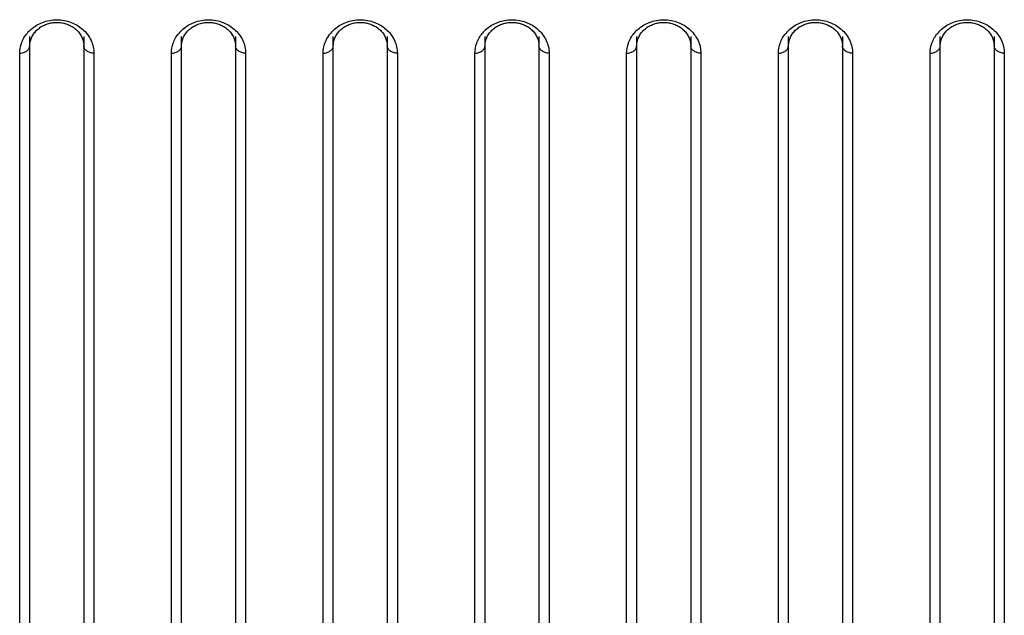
# Model space of a CAD drawing. Header units: millimetres. Extents: x -6054 to 364, y -1866 to 3094.
# Tile 246 of 256: x -4342 to -4313, y 1497 to 1515. Entities that reach past the tile are written whole.
import ezdxf

# ---------------------------------------------------------------- set-up
doc = ezdxf.new("R2010")
doc.units = ezdxf.units.MM
doc.header["$LTSCALE"] = 65.395
doc.layers.get('0').update_dxf_attribs({"linetype": 'CONTINUOUS'})

msp = doc.modelspace()

# ---------------------------------------------------------------- linework, layer by layer
at = {"linetype": 'Continuous'}
for p, q in [((-4341.723, 1484.478), (-4341.723, 1514.359)), ((-4340.123, 1514.359), (-4340.123, 1484.478)), ((-4337.223, 1484.478), (-4337.223, 1514.359)), ((-4335.623, 1514.359), (-4335.623, 1484.478)), ((-4332.723, 1484.478), (-4332.723, 1514.359)), ((-4331.123, 1514.359), (-4331.123, 1484.478)), ((-4328.223, 1484.478), (-4328.223, 1514.359)), ((-4326.623, 1514.359), (-4326.623, 1484.478)), ((-4323.723, 1484.478), (-4323.723, 1514.359)), ((-4322.123, 1514.359), (-4322.123, 1484.478)), ((-4319.223, 1484.478), (-4319.223, 1514.359)), ((-4317.623, 1514.359), (-4317.623, 1484.478)), ((-4314.723, 1484.478), (-4314.723, 1514.359)), ((-4313.123, 1514.359), (-4313.123, 1484.478)), ((-4341.723, 1484.678), (-4341.723, 1514.091)), ((-4341.723, 1484.678), (-4341.723, 1514.091)), ((-4340.123, 1514.091), (-4340.123, 1484.678)), ((-4340.123, 1514.091), (-4340.123, 1484.678)), ((-4337.223, 1484.678), (-4337.223, 1514.091)), ((-4337.223, 1484.678), (-4337.223, 1514.091)), ((-4335.623, 1514.091), (-4335.623, 1484.678)), ((-4335.623, 1514.091), (-4335.623, 1484.678)), ((-4332.723, 1484.678), (-4332.723, 1514.091)), ((-4332.723, 1484.678), (-4332.723, 1514.091)), ((-4331.123, 1514.091), (-4331.123, 1484.678)), ((-4331.123, 1514.091), (-4331.123, 1484.678)), ((-4328.223, 1484.678), (-4328.223, 1514.091)), ((-4328.223, 1484.678), (-4328.223, 1514.091)), ((-4326.623, 1514.091), (-4326.623, 1484.678)), ((-4326.623, 1514.091), (-4326.623, 1484.678)), ((-4323.723, 1484.678), (-4323.723, 1514.091)), ((-4323.723, 1484.678), (-4323.723, 1514.091)), ((-4322.123, 1514.091), (-4322.123, 1484.678)), ((-4322.123, 1514.091), (-4322.123, 1484.678)), ((-4319.223, 1484.678), (-4319.223, 1514.091)), ((-4319.223, 1484.678), (-4319.223, 1514.091)), ((-4317.623, 1514.091), (-4317.623, 1484.678)), ((-4317.623, 1514.091), (-4317.623, 1484.678)), ((-4314.723, 1484.678), (-4314.723, 1514.091)), ((-4314.723, 1484.678), (-4314.723, 1514.091)), ((-4313.123, 1514.091), (-4313.123, 1484.678)), ((-4313.123, 1514.091), (-4313.123, 1484.678)), ((-4342.023, 1484.178), (-4342.023, 1513.867)), ((-4339.823, 1513.867), (-4339.823, 1484.178)), ((-4337.523, 1484.178), (-4337.523, 1513.867)), ((-4335.323, 1513.867), (-4335.323, 1484.178)), ((-4333.023, 1484.178), (-4333.023, 1513.867)), ((-4330.823, 1513.867), (-4330.823, 1484.178)), ((-4328.523, 1484.178), (-4328.523, 1513.867)), ((-4326.323, 1513.867), (-4326.323, 1484.178)), ((-4324.023, 1484.178), (-4324.023, 1513.867)), ((-4321.823, 1513.867), (-4321.823, 1484.178)), ((-4319.523, 1484.178), (-4319.523, 1513.867)), ((-4317.323, 1513.867), (-4317.323, 1484.178)), ((-4315.023, 1484.178), (-4315.023, 1513.867)), ((-4312.823, 1513.867), (-4312.823, 1484.178))]:
    msp.add_line(p, q, dxfattribs=at)
for points in [[(-4341.628, 1514.412), (-4341.61, 1514.44), (-4341.59, 1514.468), (-4341.568, 1514.495), (-4341.545, 1514.521), (-4341.521, 1514.546), (-4341.495, 1514.57), (-4341.468, 1514.592), (-4341.44, 1514.614), (-4341.412, 1514.635), (-4341.382, 1514.654), (-4341.352, 1514.671), (-4341.322, 1514.687), (-4341.291, 1514.702), (-4341.26, 1514.716), (-4341.228, 1514.728), (-4341.196, 1514.739), (-4341.163, 1514.749), (-4341.13, 1514.757), (-4341.096, 1514.765), (-4341.062, 1514.771), (-4341.028, 1514.775), (-4340.993, 1514.779), (-4340.959, 1514.781), (-4340.924, 1514.782), (-4340.889, 1514.781), (-4340.855, 1514.779), (-4340.82, 1514.776), (-4340.786, 1514.771), (-4340.752, 1514.765), (-4340.719, 1514.758), (-4340.685, 1514.749), (-4340.653, 1514.74), (-4340.62, 1514.729), (-4340.589, 1514.717), (-4340.557, 1514.703), (-4340.526, 1514.688), (-4340.496, 1514.672), (-4340.466, 1514.655), (-4340.436, 1514.636), (-4340.407, 1514.615), (-4340.379, 1514.594), (-4340.353, 1514.571), (-4340.327, 1514.547), (-4340.303, 1514.522), (-4340.28, 1514.497), (-4340.258, 1514.47), (-4340.238, 1514.443), (-4340.219, 1514.415)], [(-4337.128, 1514.412), (-4337.11, 1514.44), (-4337.09, 1514.468), (-4337.068, 1514.495), (-4337.045, 1514.521), (-4337.021, 1514.546), (-4336.995, 1514.57), (-4336.968, 1514.592), (-4336.94, 1514.614), (-4336.912, 1514.635), (-4336.882, 1514.654), (-4336.852, 1514.671), (-4336.822, 1514.687), (-4336.791, 1514.702), (-4336.76, 1514.716), (-4336.728, 1514.728), (-4336.696, 1514.739), (-4336.663, 1514.749), (-4336.63, 1514.757), (-4336.596, 1514.765), (-4336.562, 1514.771), (-4336.528, 1514.775), (-4336.493, 1514.779), (-4336.459, 1514.781), (-4336.424, 1514.782), (-4336.389, 1514.781), (-4336.355, 1514.779), (-4336.32, 1514.776), (-4336.286, 1514.771), (-4336.252, 1514.765), (-4336.219, 1514.758), (-4336.185, 1514.749), (-4336.153, 1514.74), (-4336.12, 1514.729), (-4336.089, 1514.717), (-4336.057, 1514.703), (-4336.026, 1514.688), (-4335.996, 1514.672), (-4335.966, 1514.655), (-4335.936, 1514.636), (-4335.907, 1514.615), (-4335.879, 1514.594), (-4335.853, 1514.571), (-4335.827, 1514.547), (-4335.803, 1514.522), (-4335.78, 1514.497), (-4335.758, 1514.47), (-4335.738, 1514.443), (-4335.719, 1514.415)], [(-4332.628, 1514.412), (-4332.61, 1514.44), (-4332.59, 1514.468), (-4332.568, 1514.495), (-4332.545, 1514.521), (-4332.521, 1514.546), (-4332.495, 1514.57), (-4332.468, 1514.592), (-4332.44, 1514.614), (-4332.412, 1514.635), (-4332.382, 1514.654), (-4332.352, 1514.671), (-4332.322, 1514.687), (-4332.291, 1514.702), (-4332.26, 1514.716), (-4332.228, 1514.728), (-4332.196, 1514.739), (-4332.163, 1514.749), (-4332.13, 1514.757), (-4332.096, 1514.765), (-4332.062, 1514.771), (-4332.028, 1514.775), (-4331.993, 1514.779), (-4331.959, 1514.781), (-4331.924, 1514.782), (-4331.889, 1514.781), (-4331.855, 1514.779), (-4331.82, 1514.776), (-4331.786, 1514.771), (-4331.752, 1514.765), (-4331.719, 1514.758), (-4331.685, 1514.749), (-4331.653, 1514.74), (-4331.62, 1514.729), (-4331.589, 1514.717), (-4331.557, 1514.703), (-4331.526, 1514.688), (-4331.496, 1514.672), (-4331.466, 1514.655), (-4331.436, 1514.636), (-4331.407, 1514.615), (-4331.379, 1514.594), (-4331.353, 1514.571), (-4331.327, 1514.547), (-4331.303, 1514.522), (-4331.28, 1514.497), (-4331.258, 1514.47), (-4331.238, 1514.443), (-4331.219, 1514.415)], [(-4328.128, 1514.412), (-4328.11, 1514.44), (-4328.09, 1514.468), (-4328.068, 1514.495), (-4328.045, 1514.521), (-4328.021, 1514.546), (-4327.995, 1514.57), (-4327.968, 1514.592), (-4327.94, 1514.614), (-4327.912, 1514.635), (-4327.882, 1514.654), (-4327.852, 1514.671), (-4327.822, 1514.687), (-4327.791, 1514.702), (-4327.76, 1514.716), (-4327.728, 1514.728), (-4327.696, 1514.739), (-4327.663, 1514.749), (-4327.63, 1514.757), (-4327.596, 1514.765), (-4327.562, 1514.771), (-4327.528, 1514.775), (-4327.493, 1514.779), (-4327.459, 1514.781), (-4327.424, 1514.782), (-4327.389, 1514.781), (-4327.355, 1514.779), (-4327.32, 1514.776), (-4327.286, 1514.771), (-4327.252, 1514.765), (-4327.219, 1514.758), (-4327.185, 1514.749), (-4327.153, 1514.74), (-4327.12, 1514.729), (-4327.089, 1514.717), (-4327.057, 1514.703), (-4327.026, 1514.688), (-4326.996, 1514.672), (-4326.966, 1514.655), (-4326.936, 1514.636), (-4326.907, 1514.615), (-4326.879, 1514.594), (-4326.853, 1514.571), (-4326.827, 1514.547), (-4326.803, 1514.522), (-4326.78, 1514.497), (-4326.758, 1514.47), (-4326.738, 1514.443), (-4326.719, 1514.415)], [(-4323.628, 1514.412), (-4323.61, 1514.44), (-4323.59, 1514.468), (-4323.568, 1514.495), (-4323.545, 1514.521), (-4323.521, 1514.546), (-4323.495, 1514.57), (-4323.468, 1514.592), (-4323.44, 1514.614), (-4323.412, 1514.635), (-4323.382, 1514.654), (-4323.352, 1514.671), (-4323.322, 1514.687), (-4323.291, 1514.702), (-4323.26, 1514.716), (-4323.228, 1514.728), (-4323.196, 1514.739), (-4323.163, 1514.749), (-4323.13, 1514.757), (-4323.096, 1514.765), (-4323.062, 1514.771), (-4323.028, 1514.775), (-4322.993, 1514.779), (-4322.959, 1514.781), (-4322.924, 1514.782), (-4322.889, 1514.781), (-4322.855, 1514.779), (-4322.82, 1514.776), (-4322.786, 1514.771), (-4322.752, 1514.765), (-4322.719, 1514.758), (-4322.685, 1514.749), (-4322.653, 1514.74), (-4322.62, 1514.729), (-4322.589, 1514.717), (-4322.557, 1514.703), (-4322.526, 1514.688), (-4322.496, 1514.672), (-4322.466, 1514.655), (-4322.436, 1514.636), (-4322.407, 1514.615), (-4322.379, 1514.594), (-4322.353, 1514.571), (-4322.327, 1514.547), (-4322.303, 1514.522), (-4322.28, 1514.497), (-4322.258, 1514.47), (-4322.238, 1514.443), (-4322.219, 1514.415)], [(-4319.128, 1514.412), (-4319.11, 1514.44), (-4319.09, 1514.468), (-4319.068, 1514.495), (-4319.045, 1514.521), (-4319.021, 1514.546), (-4318.995, 1514.57), (-4318.968, 1514.592), (-4318.94, 1514.614), (-4318.912, 1514.635), (-4318.882, 1514.654), (-4318.852, 1514.671), (-4318.822, 1514.687), (-4318.791, 1514.702), (-4318.76, 1514.716), (-4318.728, 1514.728), (-4318.696, 1514.739), (-4318.663, 1514.749), (-4318.63, 1514.757), (-4318.596, 1514.765), (-4318.562, 1514.771), (-4318.528, 1514.775), (-4318.493, 1514.779), (-4318.459, 1514.781), (-4318.424, 1514.782), (-4318.389, 1514.781), (-4318.355, 1514.779), (-4318.32, 1514.776), (-4318.286, 1514.771), (-4318.252, 1514.765), (-4318.219, 1514.758), (-4318.185, 1514.749), (-4318.153, 1514.74), (-4318.12, 1514.729), (-4318.089, 1514.717), (-4318.057, 1514.703), (-4318.026, 1514.688), (-4317.996, 1514.672), (-4317.966, 1514.655), (-4317.936, 1514.636), (-4317.907, 1514.615), (-4317.879, 1514.594), (-4317.853, 1514.571), (-4317.827, 1514.547), (-4317.803, 1514.522), (-4317.78, 1514.497), (-4317.758, 1514.47), (-4317.738, 1514.443), (-4317.719, 1514.415)], [(-4314.628, 1514.412), (-4314.61, 1514.44), (-4314.59, 1514.468), (-4314.568, 1514.495), (-4314.545, 1514.521), (-4314.521, 1514.546), (-4314.495, 1514.57), (-4314.468, 1514.592), (-4314.44, 1514.614), (-4314.412, 1514.635), (-4314.382, 1514.654), (-4314.352, 1514.671), (-4314.322, 1514.687), (-4314.291, 1514.702), (-4314.26, 1514.716), (-4314.228, 1514.728), (-4314.196, 1514.739), (-4314.163, 1514.749), (-4314.13, 1514.757), (-4314.096, 1514.765), (-4314.062, 1514.771), (-4314.028, 1514.775), (-4313.993, 1514.779), (-4313.959, 1514.781), (-4313.924, 1514.782), (-4313.889, 1514.781), (-4313.855, 1514.779), (-4313.82, 1514.776), (-4313.786, 1514.771), (-4313.752, 1514.765), (-4313.719, 1514.758), (-4313.685, 1514.749), (-4313.653, 1514.74), (-4313.62, 1514.729), (-4313.589, 1514.717), (-4313.557, 1514.703), (-4313.526, 1514.688), (-4313.496, 1514.672), (-4313.466, 1514.655), (-4313.436, 1514.636), (-4313.407, 1514.615), (-4313.379, 1514.594), (-4313.353, 1514.571), (-4313.327, 1514.547), (-4313.303, 1514.522), (-4313.28, 1514.497), (-4313.258, 1514.47), (-4313.238, 1514.443), (-4313.219, 1514.415)], [(-4341.697, 1514.263), (-4341.687, 1514.293), (-4341.674, 1514.324), (-4341.661, 1514.354), (-4341.645, 1514.383), (-4341.628, 1514.412)], [(-4340.219, 1514.415), (-4340.202, 1514.386), (-4340.187, 1514.357), (-4340.173, 1514.327), (-4340.161, 1514.297), (-4340.15, 1514.266)], [(-4337.197, 1514.263), (-4337.187, 1514.293), (-4337.174, 1514.324), (-4337.161, 1514.354), (-4337.145, 1514.383), (-4337.128, 1514.412)], [(-4335.719, 1514.415), (-4335.702, 1514.386), (-4335.687, 1514.357), (-4335.673, 1514.327), (-4335.661, 1514.297), (-4335.65, 1514.266)], [(-4332.697, 1514.263), (-4332.687, 1514.293), (-4332.674, 1514.324), (-4332.661, 1514.354), (-4332.645, 1514.383), (-4332.628, 1514.412)], [(-4331.219, 1514.415), (-4331.202, 1514.386), (-4331.187, 1514.357), (-4331.173, 1514.327), (-4331.161, 1514.297), (-4331.15, 1514.266)], [(-4328.197, 1514.263), (-4328.187, 1514.293), (-4328.174, 1514.324), (-4328.161, 1514.354), (-4328.145, 1514.383), (-4328.128, 1514.412)], [(-4326.719, 1514.415), (-4326.702, 1514.386), (-4326.687, 1514.357), (-4326.673, 1514.327), (-4326.661, 1514.297), (-4326.65, 1514.266)], [(-4323.697, 1514.263), (-4323.687, 1514.293), (-4323.674, 1514.324), (-4323.661, 1514.354), (-4323.645, 1514.383), (-4323.628, 1514.412)], [(-4322.219, 1514.415), (-4322.202, 1514.386), (-4322.187, 1514.357), (-4322.173, 1514.327), (-4322.161, 1514.297), (-4322.15, 1514.266)], [(-4319.197, 1514.263), (-4319.187, 1514.293), (-4319.174, 1514.324), (-4319.161, 1514.354), (-4319.145, 1514.383), (-4319.128, 1514.412)], [(-4317.719, 1514.415), (-4317.702, 1514.386), (-4317.687, 1514.357), (-4317.673, 1514.327), (-4317.661, 1514.297), (-4317.65, 1514.266)], [(-4314.697, 1514.263), (-4314.687, 1514.293), (-4314.674, 1514.324), (-4314.661, 1514.354), (-4314.645, 1514.383), (-4314.628, 1514.412)], [(-4313.219, 1514.415), (-4313.202, 1514.386), (-4313.187, 1514.357), (-4313.173, 1514.327), (-4313.161, 1514.297), (-4313.15, 1514.266)], [(-4341.723, 1514.091), (-4341.723, 1514.105), (-4341.721, 1514.137), (-4341.718, 1514.169), (-4341.713, 1514.2), (-4341.706, 1514.232), (-4341.697, 1514.263)], [(-4340.15, 1514.266), (-4340.142, 1514.235), (-4340.134, 1514.204), (-4340.129, 1514.173), (-4340.125, 1514.141), (-4340.123, 1514.109), (-4340.123, 1514.091)], [(-4337.223, 1514.091), (-4337.223, 1514.105), (-4337.221, 1514.137), (-4337.218, 1514.169), (-4337.213, 1514.2), (-4337.206, 1514.232), (-4337.197, 1514.263)], [(-4335.65, 1514.266), (-4335.642, 1514.235), (-4335.634, 1514.204), (-4335.629, 1514.173), (-4335.625, 1514.141), (-4335.623, 1514.109), (-4335.623, 1514.091)], [(-4332.723, 1514.091), (-4332.723, 1514.105), (-4332.721, 1514.137), (-4332.718, 1514.169), (-4332.713, 1514.2), (-4332.706, 1514.232), (-4332.697, 1514.263)], [(-4331.15, 1514.266), (-4331.142, 1514.235), (-4331.134, 1514.204), (-4331.129, 1514.173), (-4331.125, 1514.141), (-4331.123, 1514.109), (-4331.123, 1514.091)], [(-4328.223, 1514.091), (-4328.223, 1514.105), (-4328.221, 1514.137), (-4328.218, 1514.169), (-4328.213, 1514.2), (-4328.206, 1514.232), (-4328.197, 1514.263)], [(-4326.65, 1514.266), (-4326.642, 1514.235), (-4326.634, 1514.204), (-4326.629, 1514.173), (-4326.625, 1514.141), (-4326.623, 1514.109), (-4326.623, 1514.091)], [(-4323.723, 1514.091), (-4323.723, 1514.105), (-4323.721, 1514.137), (-4323.718, 1514.169), (-4323.713, 1514.2), (-4323.706, 1514.232), (-4323.697, 1514.263)], [(-4322.15, 1514.266), (-4322.142, 1514.235), (-4322.134, 1514.204), (-4322.129, 1514.173), (-4322.125, 1514.141), (-4322.123, 1514.109), (-4322.123, 1514.091)], [(-4319.223, 1514.091), (-4319.223, 1514.105), (-4319.221, 1514.137), (-4319.218, 1514.169), (-4319.213, 1514.2), (-4319.206, 1514.232), (-4319.197, 1514.263)], [(-4317.65, 1514.266), (-4317.642, 1514.235), (-4317.634, 1514.204), (-4317.629, 1514.173), (-4317.625, 1514.141), (-4317.623, 1514.109), (-4317.623, 1514.091)], [(-4314.723, 1514.091), (-4314.723, 1514.105), (-4314.721, 1514.137), (-4314.718, 1514.169), (-4314.713, 1514.2), (-4314.706, 1514.232), (-4314.697, 1514.263)], [(-4313.15, 1514.266), (-4313.142, 1514.235), (-4313.134, 1514.204), (-4313.129, 1514.173), (-4313.125, 1514.141), (-4313.123, 1514.109), (-4313.123, 1514.091)]]:
    msp.add_lwpolyline(points, dxfattribs=at)
for centre in [(-4340.998, 1513.792), (-4336.498, 1513.792), (-4331.998, 1513.792), (-4327.498, 1513.792), (-4322.998, 1513.792), (-4318.498, 1513.792), (-4313.998, 1513.792)]:
    msp.add_arc(centre, 1.045, 130.984, 140.592, dxfattribs=at)
for points, knots in [([(-4341.684, 1514.581), (-4341.586, 1514.666), (-4341.345, 1514.81), (-4340.923, 1514.887), (-4340.501, 1514.81), (-4340.26, 1514.666), (-4340.162, 1514.581)], [0, 0, 0, 0, 0.23574, 0.500003, 0.764265, 1, 1, 1, 1]), ([(-4337.184, 1514.581), (-4337.086, 1514.666), (-4336.845, 1514.81), (-4336.423, 1514.887), (-4336.001, 1514.81), (-4335.76, 1514.666), (-4335.662, 1514.581)], [0, 0, 0, 0, 0.23574, 0.500003, 0.764265, 1, 1, 1, 1]), ([(-4332.684, 1514.581), (-4332.586, 1514.666), (-4332.345, 1514.81), (-4331.923, 1514.887), (-4331.501, 1514.81), (-4331.26, 1514.666), (-4331.162, 1514.581)], [0, 0, 0, 0, 0.23574, 0.500003, 0.764265, 1, 1, 1, 1]), ([(-4328.184, 1514.581), (-4328.086, 1514.666), (-4327.845, 1514.81), (-4327.423, 1514.887), (-4327.001, 1514.81), (-4326.76, 1514.666), (-4326.662, 1514.581)], [0, 0, 0, 0, 0.23574, 0.500003, 0.764265, 1, 1, 1, 1]), ([(-4323.684, 1514.581), (-4323.586, 1514.666), (-4323.345, 1514.81), (-4322.923, 1514.887), (-4322.501, 1514.81), (-4322.26, 1514.666), (-4322.162, 1514.581)], [0, 0, 0, 0, 0.23574, 0.500003, 0.764265, 1, 1, 1, 1]), ([(-4319.184, 1514.581), (-4319.086, 1514.666), (-4318.845, 1514.81), (-4318.423, 1514.887), (-4318.001, 1514.81), (-4317.76, 1514.666), (-4317.662, 1514.581)], [0, 0, 0, 0, 0.23574, 0.500003, 0.764265, 1, 1, 1, 1]), ([(-4314.684, 1514.581), (-4314.586, 1514.666), (-4314.345, 1514.81), (-4313.923, 1514.887), (-4313.501, 1514.81), (-4313.26, 1514.666), (-4313.162, 1514.581)], [0, 0, 0, 0, 0.23574, 0.500003, 0.764265, 1, 1, 1, 1]), ([(-4342.023, 1513.867), (-4342.023, 1513.969), (-4341.985, 1514.183), (-4341.875, 1514.371), (-4341.806, 1514.456)], [0, 0, 0, 0, 0.482589, 1, 1, 1, 1]), ([(-4340.162, 1514.581), (-4340.056, 1514.488), (-4339.885, 1514.267), (-4339.823, 1513.995), (-4339.823, 1513.867)], [0, 0, 0, 0, 0.525823, 1, 1, 1, 1]), ([(-4337.523, 1513.867), (-4337.523, 1513.969), (-4337.485, 1514.183), (-4337.375, 1514.371), (-4337.306, 1514.456)], [0, 0, 0, 0, 0.482589, 1, 1, 1, 1]), ([(-4335.662, 1514.581), (-4335.556, 1514.488), (-4335.385, 1514.267), (-4335.323, 1513.995), (-4335.323, 1513.867)], [0, 0, 0, 0, 0.525823, 1, 1, 1, 1]), ([(-4333.023, 1513.867), (-4333.023, 1513.969), (-4332.985, 1514.183), (-4332.875, 1514.371), (-4332.806, 1514.456)], [0, 0, 0, 0, 0.482589, 1, 1, 1, 1]), ([(-4331.162, 1514.581), (-4331.056, 1514.488), (-4330.885, 1514.267), (-4330.823, 1513.995), (-4330.823, 1513.867)], [0, 0, 0, 0, 0.525823, 1, 1, 1, 1]), ([(-4328.523, 1513.867), (-4328.523, 1513.969), (-4328.485, 1514.183), (-4328.375, 1514.371), (-4328.306, 1514.456)], [0, 0, 0, 0, 0.482589, 1, 1, 1, 1]), ([(-4326.662, 1514.581), (-4326.556, 1514.488), (-4326.385, 1514.267), (-4326.323, 1513.995), (-4326.323, 1513.867)], [0, 0, 0, 0, 0.525823, 1, 1, 1, 1]), ([(-4324.023, 1513.867), (-4324.023, 1513.969), (-4323.985, 1514.183), (-4323.875, 1514.371), (-4323.806, 1514.456)], [0, 0, 0, 0, 0.482589, 1, 1, 1, 1]), ([(-4322.162, 1514.581), (-4322.056, 1514.488), (-4321.885, 1514.267), (-4321.823, 1513.995), (-4321.823, 1513.867)], [0, 0, 0, 0, 0.525823, 1, 1, 1, 1]), ([(-4319.523, 1513.867), (-4319.523, 1513.969), (-4319.485, 1514.183), (-4319.375, 1514.371), (-4319.306, 1514.456)], [0, 0, 0, 0, 0.482589, 1, 1, 1, 1]), ([(-4317.662, 1514.581), (-4317.556, 1514.488), (-4317.385, 1514.267), (-4317.323, 1513.995), (-4317.323, 1513.867)], [0, 0, 0, 0, 0.525823, 1, 1, 1, 1]), ([(-4315.023, 1513.867), (-4315.023, 1513.969), (-4314.985, 1514.183), (-4314.875, 1514.371), (-4314.806, 1514.456)], [0, 0, 0, 0, 0.482589, 1, 1, 1, 1]), ([(-4313.162, 1514.581), (-4313.056, 1514.488), (-4312.885, 1514.267), (-4312.823, 1513.995), (-4312.823, 1513.867)], [0, 0, 0, 0, 0.525823, 1, 1, 1, 1]), ([(-4342.023, 1513.867), (-4341.984, 1513.867), (-4341.909, 1513.878), (-4341.81, 1513.925), (-4341.741, 1513.999), (-4341.723, 1514.062), (-4341.723, 1514.091)], [0, 0, 0, 0, 0.28207, 0.546535, 0.783879, 1, 1, 1, 1]), ([(-4339.823, 1513.867), (-4339.862, 1513.867), (-4339.937, 1513.878), (-4340.036, 1513.925), (-4340.105, 1513.999), (-4340.123, 1514.062), (-4340.123, 1514.091)], [0, 0, 0, 0, 0.28207, 0.546535, 0.783879, 1, 1, 1, 1]), ([(-4337.523, 1513.867), (-4337.484, 1513.867), (-4337.409, 1513.878), (-4337.31, 1513.925), (-4337.241, 1513.999), (-4337.223, 1514.062), (-4337.223, 1514.091)], [0, 0, 0, 0, 0.28207, 0.546535, 0.783879, 1, 1, 1, 1]), ([(-4335.323, 1513.867), (-4335.362, 1513.867), (-4335.437, 1513.878), (-4335.536, 1513.925), (-4335.605, 1513.999), (-4335.623, 1514.062), (-4335.623, 1514.091)], [0, 0, 0, 0, 0.28207, 0.546535, 0.783879, 1, 1, 1, 1]), ([(-4333.023, 1513.867), (-4332.984, 1513.867), (-4332.909, 1513.878), (-4332.81, 1513.925), (-4332.741, 1513.999), (-4332.723, 1514.062), (-4332.723, 1514.091)], [0, 0, 0, 0, 0.28207, 0.546535, 0.783879, 1, 1, 1, 1]), ([(-4330.823, 1513.867), (-4330.862, 1513.867), (-4330.937, 1513.878), (-4331.036, 1513.925), (-4331.105, 1513.999), (-4331.123, 1514.062), (-4331.123, 1514.091)], [0, 0, 0, 0, 0.28207, 0.546535, 0.783879, 1, 1, 1, 1]), ([(-4328.523, 1513.867), (-4328.484, 1513.867), (-4328.409, 1513.878), (-4328.31, 1513.925), (-4328.241, 1513.999), (-4328.223, 1514.062), (-4328.223, 1514.091)], [0, 0, 0, 0, 0.28207, 0.546535, 0.783879, 1, 1, 1, 1]), ([(-4326.323, 1513.867), (-4326.362, 1513.867), (-4326.437, 1513.878), (-4326.536, 1513.925), (-4326.605, 1513.999), (-4326.623, 1514.062), (-4326.623, 1514.091)], [0, 0, 0, 0, 0.28207, 0.546535, 0.783879, 1, 1, 1, 1]), ([(-4324.023, 1513.867), (-4323.984, 1513.867), (-4323.909, 1513.878), (-4323.81, 1513.925), (-4323.741, 1513.999), (-4323.723, 1514.062), (-4323.723, 1514.091)], [0, 0, 0, 0, 0.28207, 0.546535, 0.783879, 1, 1, 1, 1]), ([(-4321.823, 1513.867), (-4321.862, 1513.867), (-4321.937, 1513.878), (-4322.036, 1513.925), (-4322.105, 1513.999), (-4322.123, 1514.062), (-4322.123, 1514.091)], [0, 0, 0, 0, 0.28207, 0.546535, 0.783879, 1, 1, 1, 1]), ([(-4319.523, 1513.867), (-4319.484, 1513.867), (-4319.409, 1513.878), (-4319.31, 1513.925), (-4319.241, 1513.999), (-4319.223, 1514.062), (-4319.223, 1514.091)], [0, 0, 0, 0, 0.28207, 0.546535, 0.783879, 1, 1, 1, 1]), ([(-4317.323, 1513.867), (-4317.362, 1513.867), (-4317.437, 1513.878), (-4317.536, 1513.925), (-4317.605, 1513.999), (-4317.623, 1514.062), (-4317.623, 1514.091)], [0, 0, 0, 0, 0.28207, 0.546535, 0.783879, 1, 1, 1, 1]), ([(-4315.023, 1513.867), (-4314.984, 1513.867), (-4314.909, 1513.878), (-4314.81, 1513.925), (-4314.741, 1513.999), (-4314.723, 1514.062), (-4314.723, 1514.091)], [0, 0, 0, 0, 0.28207, 0.546535, 0.783879, 1, 1, 1, 1]), ([(-4312.823, 1513.867), (-4312.862, 1513.867), (-4312.937, 1513.878), (-4313.036, 1513.925), (-4313.105, 1513.999), (-4313.123, 1514.062), (-4313.123, 1514.091)], [0, 0, 0, 0, 0.28207, 0.546535, 0.783879, 1, 1, 1, 1])]:
    msp.add_open_spline(points, degree=3, knots=knots, dxfattribs=at)

doc.saveas('drawing.dxf')
